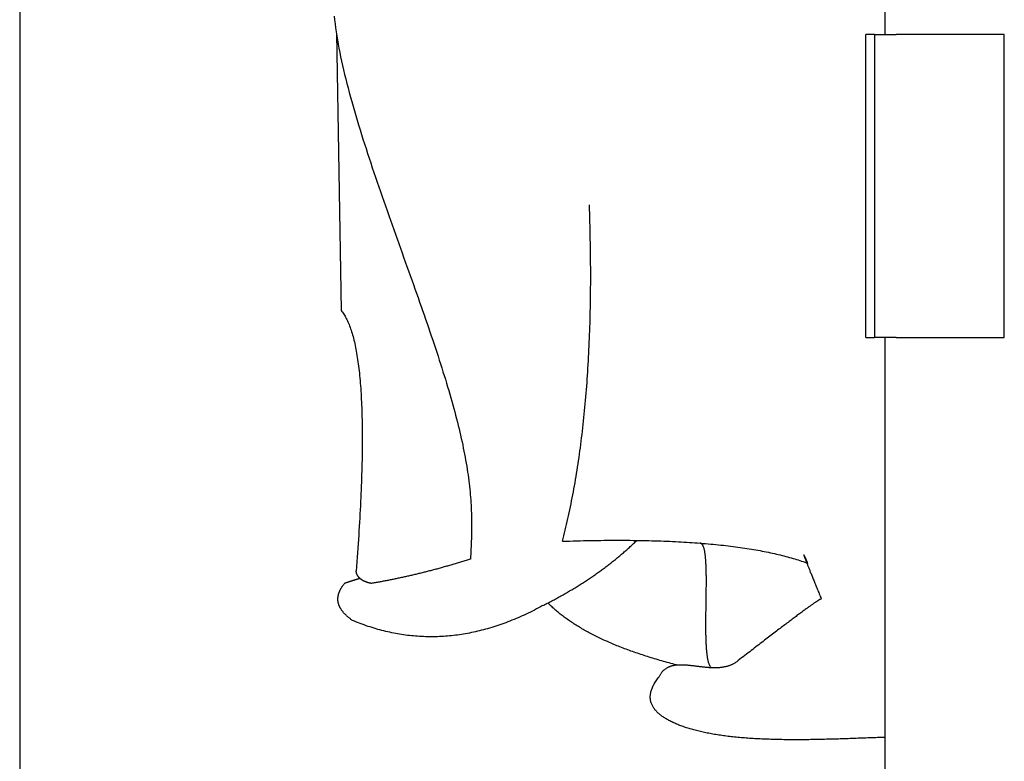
# Model space of a CAD drawing. Extents: x 1073 to 6773, y 6341 to 11366.
# Tile 3 of 58: x 1073 to 1528, y 8422 to 8765. Entities that reach past the tile are written whole.
import ezdxf

# ---------------------------------------------------------------- set-up
doc = ezdxf.new("R2010")
doc.units = 0
doc.layers.get('0').update_dxf_attribs({"linetype": 'CONTINUOUS'})
doc.layers.add('CAR', color=10, linetype='CONTINUOUS')

msp = doc.modelspace()

# ---------------------------------------------------------------- linework, layer by layer
for p, q in [((1072.77, 10865.9), (1072.77, 6515.9)), ((1472.77, 8758.02), (1472.77, 10083.02)), ((1467.77, 8758.02), (1463.77, 8758.02)), ((1463.77, 8618.02), (1463.77, 8758.02)), ((1467.77, 8758.02), (1477.77, 8758.02)), ((1467.77, 8758.02), (1467.77, 8618.02)), ((1527.77, 8758.02), (1477.77, 8758.02)), ((1527.77, 8618.02), (1527.77, 8758.02)), ((1463.77, 8618.02), (1467.77, 8618.02)), ((1477.77, 8618.02), (1467.77, 8618.02)), ((1472.77, 8077.85), (1472.77, 8618.02)), ((1477.77, 8618.02), (1527.77, 8618.02))]:
    msp.add_line(p, q)
at = {"layer": 'CAR'}
msp.add_line((1219.1, 8758.7), (1221.3, 8630.46), dxfattribs=at)
for points in [[(1218.14, 8766.54, 0), (1218.32, 8764.77, 0), (1218.52, 8762.97, 0), (1218.75, 8761.15, 0), (1219.01, 8759.3, 0), (1219.29, 8757.43, 0), (1219.6, 8755.53, 0), (1219.94, 8753.61, 0), (1220.3, 8751.67, 0), (1220.68, 8749.71, 0), (1221.09, 8747.72, 0), (1221.51, 8745.72, 0), (1221.96, 8743.71, 0), (1222.43, 8741.67, 0), (1222.92, 8739.62, 0), (1223.43, 8737.55, 0), (1223.95, 8735.47, 0), (1224.5, 8733.38, 0), (1225.05, 8731.27, 0), (1225.63, 8729.15, 0), (1226.22, 8727.02, 0), (1226.83, 8724.88, 0), (1227.44, 8722.73, 0), (1228.08, 8720.57, 0), (1228.72, 8718.41, 0), (1229.38, 8716.23, 0), (1230.05, 8714.05, 0), (1230.72, 8711.87, 0), (1231.41, 8709.68, 0), (1232.11, 8707.48, 0), (1232.82, 8705.28, 0), (1233.53, 8703.08, 0), (1234.25, 8700.87, 0), (1234.98, 8698.67, 0), (1235.72, 8696.46, 0), (1236.46, 8694.25, 0), (1237.21, 8692.04, 0), (1237.96, 8689.84, 0), (1238.71, 8687.63, 0), (1239.47, 8685.43, 0), (1240.24, 8683.22, 0), (1241, 8681.03, 0), (1241.77, 8678.83, 0), (1242.54, 8676.64, 0), (1243.31, 8674.45, 0), (1244.08, 8672.27, 0), (1244.85, 8670.1, 0), (1245.62, 8667.93, 0), (1246.39, 8665.76, 0), (1247.16, 8663.61, 0), (1247.92, 8661.46, 0), (1248.69, 8659.32, 0), (1249.45, 8657.19, 0), (1250.21, 8655.06, 0), (1250.97, 8652.95, 0), (1251.72, 8650.84, 0), (1252.47, 8648.75, 0), (1253.21, 8646.66, 0), (1253.95, 8644.59, 0), (1254.69, 8642.52, 0), (1255.41, 8640.47, 0), (1256.14, 8638.43, 0), (1256.85, 8636.4, 0), (1257.57, 8634.39, 0), (1258.27, 8632.38, 0), (1258.97, 8630.39, 0), (1259.65, 8628.41, 0), (1260.34, 8626.44, 0), (1261.01, 8624.49, 0), (1261.68, 8622.55, 0), (1262.33, 8620.63, 0), (1262.98, 8618.72, 0), (1263.62, 8616.82, 0), (1264.25, 8614.94, 0), (1264.87, 8613.07, 0), (1265.48, 8611.21, 0), (1266.08, 8609.38, 0), (1266.67, 8607.55, 0), (1267.25, 8605.74, 0), (1267.82, 8603.95, 0), (1268.38, 8602.17, 0), (1268.93, 8600.41, 0), (1269.47, 8598.66, 0), (1270, 8596.92, 0), (1270.51, 8595.21, 0), (1271.02, 8593.5, 0), (1271.51, 8591.82, 0), (1271.99, 8590.14, 0), (1272.46, 8588.49, 0), (1272.92, 8586.85, 0), (1273.37, 8585.22, 0), (1273.8, 8583.61, 0), (1274.23, 8582.02, 0), (1274.64, 8580.44, 0), (1275.03, 8578.87, 0), (1275.42, 8577.32, 0), (1275.79, 8575.79, 0), (1276.16, 8574.26, 0), (1276.51, 8572.76, 0), (1276.84, 8571.27, 0), (1277.17, 8569.79, 0), (1277.48, 8568.33, 0), (1277.78, 8566.88, 0), (1278.07, 8565.44, 0), (1278.35, 8564.02, 0), (1278.61, 8562.61, 0), (1278.86, 8561.21, 0), (1279.1, 8559.83, 0), (1279.33, 8558.46, 0), (1279.55, 8557.1, 0), (1279.75, 8555.75, 0), (1279.95, 8554.42, 0), (1280.13, 8553.1, 0), (1280.3, 8551.78, 0), (1280.46, 8550.48, 0), (1280.61, 8549.19, 0), (1280.75, 8547.91, 0), (1280.87, 8546.64, 0), (1280.99, 8545.38, 0), (1281.09, 8544.12, 0), (1281.19, 8542.88, 0), (1281.27, 8541.64, 0), (1281.35, 8540.42, 0), (1281.41, 8539.19, 0), (1281.47, 8537.98, 0), (1281.51, 8536.77, 0), (1281.55, 8535.57, 0), (1281.58, 8534.37, 0), (1281.6, 8533.18, 0), (1281.61, 8531.99, 0), (1281.61, 8530.81, 0), (1281.61, 8529.63, 0), (1281.6, 8528.45, 0), (1281.58, 8527.28, 0), (1281.55, 8526.1, 0), (1281.52, 8524.93, 0), (1281.48, 8523.76, 0), (1281.43, 8522.59, 0), (1281.38, 8521.41, 0), (1281.32, 8520.24, 0), (1281.26, 8519.06, 0), (1281.2, 8517.88, 0), (1281.13, 8516.7, 0), (1281.05, 8515.52, 0)], [(1323.56, 8523.8, 0), (1323.89, 8525.08, 0), (1324.22, 8526.37, 0), (1324.54, 8527.66, 0), (1324.86, 8528.97, 0), (1325.18, 8530.28, 0), (1325.49, 8531.6, 0), (1325.79, 8532.92, 0), (1326.1, 8534.26, 0), (1326.4, 8535.6, 0), (1326.69, 8536.95, 0), (1326.98, 8538.3, 0), (1327.26, 8539.67, 0), (1327.55, 8541.04, 0), (1327.82, 8542.42, 0), (1328.1, 8543.81, 0), (1328.36, 8545.2, 0), (1328.63, 8546.6, 0), (1328.89, 8548.01, 0), (1329.14, 8549.43, 0), (1329.4, 8550.85, 0), (1329.64, 8552.29, 0), (1329.88, 8553.73, 0), (1330.12, 8555.17, 0), (1330.36, 8556.63, 0), (1330.59, 8558.09, 0), (1330.81, 8559.56, 0), (1331.03, 8561.04, 0), (1331.25, 8562.53, 0), (1331.46, 8564.02, 0), (1331.67, 8565.52, 0), (1331.88, 8567.03, 0), (1332.08, 8568.54, 0), (1332.27, 8570.07, 0), (1332.46, 8571.6, 0), (1332.65, 8573.13, 0), (1332.83, 8574.68, 0), (1333.01, 8576.23, 0), (1333.19, 8577.79, 0), (1333.36, 8579.36, 0), (1333.52, 8580.94, 0), (1333.68, 8582.52, 0), (1333.84, 8584.11, 0), (1333.99, 8585.71, 0), (1334.14, 8587.32, 0), (1334.29, 8588.93, 0), (1334.43, 8590.56, 0), (1334.56, 8592.18, 0), (1334.69, 8593.82, 0), (1334.82, 8595.47, 0), (1334.94, 8597.12, 0), (1335.06, 8598.78, 0), (1335.18, 8600.44, 0), (1335.29, 8602.12, 0), (1335.39, 8603.8, 0), (1335.49, 8605.49, 0), (1335.59, 8607.19, 0), (1335.68, 8608.89, 0), (1335.77, 8610.6, 0), (1335.85, 8612.32, 0), (1335.93, 8614.05, 0), (1336.01, 8615.79, 0), (1336.08, 8617.53, 0), (1336.15, 8619.28, 0), (1336.21, 8621.04, 0), (1336.27, 8622.8, 0), (1336.32, 8624.58, 0), (1336.37, 8626.36, 0), (1336.42, 8628.14, 0), (1336.46, 8629.94, 0), (1336.5, 8631.74, 0), (1336.53, 8633.55, 0), (1336.56, 8635.37, 0), (1336.58, 8637.2, 0), (1336.6, 8639.03, 0), (1336.62, 8640.87, 0), (1336.63, 8642.72, 0), (1336.64, 8644.58, 0), (1336.64, 8646.44, 0), (1336.64, 8648.31, 0), (1336.63, 8650.19, 0), (1336.62, 8652.08, 0), (1336.61, 8653.97, 0), (1336.59, 8655.87, 0), (1336.57, 8657.78, 0), (1336.54, 8659.7, 0), (1336.51, 8661.62, 0), (1336.47, 8663.56, 0), (1336.43, 8665.5, 0), (1336.39, 8667.44, 0), (1336.34, 8669.4, 0), (1336.29, 8671.36, 0), (1336.23, 8673.33, 0), (1336.17, 8675.31, 0), (1336.1, 8677.29, 0), (1336.03, 8679.28, 0)], [(1221.3, 8630.46, 0), (1221.62, 8630.07, 0), (1221.93, 8629.67, 0), (1222.23, 8629.24, 0), (1222.53, 8628.8, 0), (1222.82, 8628.34, 0), (1223.11, 8627.85, 0), (1223.39, 8627.35, 0), (1223.67, 8626.84, 0), (1223.94, 8626.3, 0), (1224.21, 8625.74, 0), (1224.47, 8625.17, 0), (1224.73, 8624.57, 0), (1224.98, 8623.96, 0), (1225.23, 8623.33, 0), (1225.47, 8622.68, 0), (1225.71, 8622.01, 0), (1225.94, 8621.32, 0), (1226.17, 8620.62, 0), (1226.39, 8619.89, 0), (1226.6, 8619.15, 0), (1226.81, 8618.39, 0), (1227.02, 8617.61, 0), (1227.22, 8616.81, 0), (1227.42, 8615.99, 0), (1227.61, 8615.15, 0), (1227.79, 8614.29, 0), (1227.97, 8613.42, 0), (1228.15, 8612.53, 0), (1228.32, 8611.61, 0), (1228.48, 8610.68, 0), (1228.64, 8609.73, 0), (1228.8, 8608.76, 0), (1228.95, 8607.78, 0), (1229.09, 8606.77, 0), (1229.23, 8605.75, 0), (1229.37, 8604.7, 0), (1229.5, 8603.64, 0), (1229.62, 8602.56, 0), (1229.74, 8601.46, 0), (1229.85, 8600.34, 0), (1229.96, 8599.2, 0), (1230.07, 8598.05, 0), (1230.16, 8596.87, 0), (1230.26, 8595.68, 0), (1230.35, 8594.47, 0), (1230.43, 8593.24, 0), (1230.51, 8591.99, 0), (1230.58, 8590.72, 0), (1230.65, 8589.43, 0), (1230.71, 8588.13, 0), (1230.77, 8586.8, 0), (1230.82, 8585.46, 0), (1230.87, 8584.1, 0), (1230.91, 8582.72, 0), (1230.95, 8581.32, 0), (1230.98, 8579.9, 0), (1231.01, 8578.46, 0), (1231.03, 8577.01, 0), (1231.04, 8575.53, 0), (1231.06, 8574.04, 0), (1231.06, 8572.53, 0), (1231.06, 8571, 0), (1231.06, 8569.45, 0), (1231.05, 8567.88, 0), (1231.04, 8566.29, 0), (1231.02, 8564.69, 0), (1230.99, 8563.06, 0), (1230.96, 8561.42, 0), (1230.93, 8559.76, 0), (1230.89, 8558.08, 0), (1230.84, 8556.38, 0), (1230.79, 8554.66, 0), (1230.74, 8552.92, 0), (1230.68, 8551.17, 0), (1230.61, 8549.39, 0), (1230.54, 8547.6, 0), (1230.47, 8545.79, 0), (1230.39, 8543.96, 0), (1230.3, 8542.11, 0), (1230.21, 8540.24, 0), (1230.11, 8538.35, 0), (1230.01, 8536.45, 0), (1229.91, 8534.52, 0), (1229.79, 8532.58, 0), (1229.68, 8530.62, 0), (1229.56, 8528.64, 0), (1229.43, 8526.64, 0), (1229.3, 8524.62, 0), (1229.16, 8522.58, 0), (1229.02, 8520.53, 0), (1228.87, 8518.45, 0), (1228.72, 8516.36, 0), (1228.56, 8514.25, 0), (1228.4, 8512.12, 0), (1228.23, 8509.97, 0)], [(1314.43, 8494.02, 0), (1314.97, 8494.29, 0), (1315.51, 8494.56, 0), (1316.05, 8494.84, 0), (1316.58, 8495.11, 0), (1317.12, 8495.39, 0), (1317.65, 8495.67, 0), (1318.18, 8495.94, 0), (1318.71, 8496.22, 0), (1319.23, 8496.5, 0), (1319.76, 8496.78, 0), (1320.28, 8497.06, 0), (1320.8, 8497.35, 0), (1321.32, 8497.63, 0), (1321.84, 8497.91, 0), (1322.35, 8498.2, 0), (1322.87, 8498.49, 0), (1323.38, 8498.77, 0), (1323.89, 8499.06, 0), (1324.4, 8499.35, 0), (1324.91, 8499.64, 0), (1325.41, 8499.93, 0), (1325.92, 8500.23, 0), (1326.42, 8500.52, 0), (1326.92, 8500.81, 0), (1327.42, 8501.11, 0), (1327.91, 8501.4, 0), (1328.41, 8501.7, 0), (1328.9, 8502, 0), (1329.39, 8502.3, 0), (1329.88, 8502.6, 0), (1330.37, 8502.9, 0), (1330.86, 8503.2, 0), (1331.34, 8503.51, 0), (1331.82, 8503.81, 0), (1332.31, 8504.11, 0), (1332.78, 8504.42, 0), (1333.26, 8504.73, 0), (1333.74, 8505.04, 0), (1334.21, 8505.34, 0), (1334.68, 8505.65, 0), (1335.16, 8505.96, 0), (1335.62, 8506.28, 0), (1336.09, 8506.59, 0), (1336.56, 8506.9, 0), (1337.02, 8507.22, 0), (1337.48, 8507.53, 0), (1337.94, 8507.85, 0), (1338.4, 8508.17, 0), (1338.86, 8508.49, 0), (1339.31, 8508.81, 0), (1339.77, 8509.13, 0), (1340.22, 8509.45, 0), (1340.67, 8509.77, 0), (1341.11, 8510.09, 0), (1341.56, 8510.42, 0), (1342.01, 8510.74, 0), (1342.45, 8511.07, 0), (1342.89, 8511.4, 0), (1343.33, 8511.73, 0), (1343.77, 8512.06, 0), (1344.2, 8512.39, 0), (1344.64, 8512.72, 0), (1345.07, 8513.05, 0), (1345.5, 8513.38, 0), (1345.93, 8513.72, 0), (1346.36, 8514.05, 0), (1346.78, 8514.39, 0), (1347.2, 8514.72, 0), (1347.63, 8515.06, 0), (1348.05, 8515.4, 0), (1348.46, 8515.74, 0), (1348.88, 8516.08, 0), (1349.3, 8516.43, 0), (1349.71, 8516.77, 0), (1350.12, 8517.11, 0), (1350.53, 8517.46, 0), (1350.94, 8517.8, 0), (1351.34, 8518.15, 0), (1351.75, 8518.5, 0), (1352.15, 8518.85, 0), (1352.55, 8519.2, 0), (1352.95, 8519.55, 0), (1353.35, 8519.9, 0), (1353.75, 8520.25, 0), (1354.14, 8520.6, 0), (1354.53, 8520.96, 0), (1354.92, 8521.31, 0), (1355.31, 8521.67, 0), (1355.7, 8522.03, 0), (1356.08, 8522.39, 0), (1356.47, 8522.75, 0), (1356.85, 8523.11, 0), (1357.23, 8523.47, 0), (1357.61, 8523.83, 0), (1357.98, 8524.19, 0)], [(1323.56, 8523.8, 0), (1325.22, 8523.85, 0), (1326.87, 8523.9, 0), (1328.51, 8523.95, 0), (1330.15, 8523.99, 0), (1331.77, 8524.04, 0), (1333.38, 8524.07, 0), (1334.99, 8524.11, 0), (1336.58, 8524.14, 0), (1338.16, 8524.16, 0), (1339.74, 8524.19, 0), (1341.3, 8524.21, 0), (1342.85, 8524.22, 0), (1344.39, 8524.24, 0), (1345.93, 8524.24, 0), (1347.45, 8524.25, 0), (1348.96, 8524.25, 0), (1350.47, 8524.25, 0), (1351.96, 8524.25, 0), (1353.44, 8524.24, 0), (1354.92, 8524.23, 0), (1356.38, 8524.21, 0), (1357.84, 8524.2, 0), (1359.28, 8524.18, 0), (1360.71, 8524.15, 0), (1362.14, 8524.12, 0), (1363.55, 8524.09, 0), (1364.95, 8524.05, 0), (1366.35, 8524.02, 0), (1367.73, 8523.97, 0), (1369.1, 8523.93, 0), (1370.47, 8523.88, 0), (1371.82, 8523.83, 0), (1373.17, 8523.77, 0), (1374.5, 8523.71, 0), (1375.82, 8523.65, 0), (1377.14, 8523.58, 0), (1378.44, 8523.51, 0), (1379.74, 8523.44, 0), (1381.02, 8523.36, 0), (1382.29, 8523.28, 0), (1383.56, 8523.2, 0), (1384.81, 8523.11, 0), (1386.06, 8523.02, 0), (1387.29, 8522.93, 0), (1388.52, 8522.83, 0), (1389.73, 8522.73, 0), (1390.93, 8522.62, 0), (1392.13, 8522.52, 0), (1393.31, 8522.4, 0), (1394.49, 8522.29, 0), (1395.65, 8522.17, 0), (1396.81, 8522.05, 0), (1397.95, 8521.93, 0), (1399.09, 8521.8, 0), (1400.21, 8521.67, 0), (1401.32, 8521.53, 0), (1402.43, 8521.39, 0), (1403.52, 8521.25, 0), (1404.61, 8521.1, 0), (1405.68, 8520.95, 0), (1406.75, 8520.8, 0), (1407.8, 8520.65, 0), (1408.85, 8520.49, 0), (1409.88, 8520.32, 0), (1410.91, 8520.16, 0), (1411.92, 8519.99, 0), (1412.93, 8519.81, 0), (1413.92, 8519.64, 0), (1414.91, 8519.46, 0), (1415.88, 8519.27, 0), (1416.85, 8519.09, 0), (1417.8, 8518.9, 0), (1418.75, 8518.7, 0), (1419.68, 8518.51, 0), (1420.61, 8518.3, 0), (1421.52, 8518.1, 0), (1422.43, 8517.89, 0), (1423.32, 8517.68, 0), (1424.21, 8517.47, 0), (1425.08, 8517.25, 0), (1425.95, 8517.03, 0), (1426.81, 8516.8, 0), (1427.65, 8516.57, 0), (1428.49, 8516.34, 0), (1429.31, 8516.11, 0), (1430.13, 8515.87, 0), (1430.93, 8515.63, 0), (1431.73, 8515.38, 0), (1432.51, 8515.13, 0), (1433.29, 8514.88, 0), (1434.06, 8514.62, 0), (1434.81, 8514.36, 0), (1435.56, 8514.1, 0), (1436.29, 8513.83, 0), (1437.02, 8513.56, 0)], [(1392.22, 8465.44, 0), (1392.1, 8465.61, 0), (1391.98, 8465.79, 0), (1391.86, 8465.99, 0), (1391.75, 8466.2, 0), (1391.64, 8466.43, 0), (1391.53, 8466.67, 0), (1391.43, 8466.93, 0), (1391.33, 8467.2, 0), (1391.24, 8467.48, 0), (1391.15, 8467.78, 0), (1391.07, 8468.09, 0), (1390.99, 8468.42, 0), (1390.91, 8468.75, 0), (1390.83, 8469.11, 0), (1390.76, 8469.47, 0), (1390.69, 8469.84, 0), (1390.63, 8470.23, 0), (1390.57, 8470.63, 0), (1390.51, 8471.04, 0), (1390.46, 8471.45, 0), (1390.4, 8471.89, 0), (1390.36, 8472.33, 0), (1390.31, 8472.78, 0), (1390.27, 8473.24, 0), (1390.23, 8473.71, 0), (1390.19, 8474.19, 0), (1390.15, 8474.68, 0), (1390.12, 8475.17, 0), (1390.09, 8475.68, 0), (1390.06, 8476.2, 0), (1390.04, 8476.72, 0), (1390.01, 8477.25, 0), (1389.99, 8477.79, 0), (1389.97, 8478.33, 0), (1389.95, 8478.88, 0), (1389.94, 8479.44, 0), (1389.93, 8480, 0), (1389.91, 8480.57, 0), (1389.9, 8481.15, 0), (1389.9, 8481.73, 0), (1389.89, 8482.32, 0), (1389.88, 8482.91, 0), (1389.88, 8483.51, 0), (1389.88, 8484.11, 0), (1389.88, 8484.72, 0), (1389.88, 8485.32, 0), (1389.88, 8485.94, 0), (1389.88, 8486.55, 0), (1389.88, 8487.17, 0), (1389.89, 8487.8, 0), (1389.89, 8488.42, 0), (1389.9, 8489.05, 0), (1389.9, 8489.68, 0), (1389.91, 8490.31, 0), (1389.92, 8490.94, 0), (1389.93, 8491.58, 0), (1389.94, 8492.21, 0), (1389.95, 8492.85, 0), (1389.96, 8493.48, 0), (1389.96, 8494.12, 0), (1389.97, 8494.75, 0), (1389.98, 8495.39, 0), (1389.99, 8496.02, 0), (1390, 8496.66, 0), (1390.01, 8497.29, 0), (1390.02, 8497.92, 0), (1390.03, 8498.55, 0), (1390.04, 8499.18, 0), (1390.05, 8499.8, 0), (1390.05, 8500.43, 0), (1390.06, 8501.05, 0), (1390.07, 8501.66, 0), (1390.07, 8502.28, 0), (1390.08, 8502.89, 0), (1390.08, 8503.49, 0), (1390.09, 8504.09, 0), (1390.09, 8504.69, 0), (1390.09, 8505.28, 0), (1390.09, 8505.87, 0), (1390.09, 8506.45, 0), (1390.08, 8507.03, 0), (1390.08, 8507.6, 0), (1390.07, 8508.16, 0), (1390.07, 8508.72, 0), (1390.06, 8509.28, 0), (1390.05, 8509.82, 0), (1390.03, 8510.36, 0), (1390.02, 8510.89, 0), (1390, 8511.41, 0), (1389.99, 8511.93, 0), (1389.97, 8512.43, 0), (1389.94, 8512.93, 0), (1389.92, 8513.42, 0), (1389.89, 8513.9, 0), (1389.87, 8514.37, 0), (1389.83, 8514.83, 0), (1389.8, 8515.29, 0), (1389.76, 8515.73, 0), (1389.73, 8516.16, 0), (1389.68, 8516.58, 0), (1389.64, 8516.99, 0), (1389.59, 8517.39, 0), (1389.54, 8517.77, 0), (1389.49, 8518.15, 0), (1389.43, 8518.51, 0), (1389.37, 8518.86, 0), (1389.31, 8519.2, 0), (1389.25, 8519.53, 0), (1389.18, 8519.84, 0), (1389.11, 8520.14, 0), (1389.03, 8520.43, 0), (1388.95, 8520.7, 0), (1388.87, 8520.96, 0), (1388.78, 8521.2, 0), (1388.69, 8521.43, 0), (1388.6, 8521.64, 0), (1388.5, 8521.84, 0), (1388.4, 8522.02, 0), (1388.29, 8522.19, 0), (1388.18, 8522.34, 0), (1388.07, 8522.48, 0), (1387.95, 8522.59, 0), (1387.82, 8522.7, 0), (1387.7, 8522.78, 0), (1387.57, 8522.85, 0), (1387.43, 8522.9, 0), (1387.29, 8522.93, 0)], [(1281.05, 8515.52, 0), (1280.54, 8515.35, 0), (1280.03, 8515.2, 0), (1279.53, 8515.04, 0), (1279.02, 8514.88, 0), (1278.51, 8514.72, 0), (1278.01, 8514.57, 0), (1277.5, 8514.41, 0), (1276.99, 8514.26, 0), (1276.49, 8514.1, 0), (1275.98, 8513.95, 0), (1275.48, 8513.8, 0), (1274.98, 8513.65, 0), (1274.48, 8513.5, 0), (1273.97, 8513.35, 0), (1273.47, 8513.2, 0), (1272.97, 8513.06, 0), (1272.47, 8512.91, 0), (1271.97, 8512.77, 0), (1271.47, 8512.62, 0), (1270.97, 8512.48, 0), (1270.48, 8512.34, 0), (1269.98, 8512.2, 0), (1269.48, 8512.05, 0), (1268.99, 8511.92, 0), (1268.49, 8511.78, 0), (1268, 8511.64, 0), (1267.5, 8511.5, 0), (1267.01, 8511.37, 0), (1266.51, 8511.23, 0), (1266.02, 8511.1, 0), (1265.53, 8510.96, 0), (1265.04, 8510.83, 0), (1264.55, 8510.7, 0), (1264.06, 8510.57, 0), (1263.57, 8510.44, 0), (1263.08, 8510.31, 0), (1262.59, 8510.18, 0), (1262.1, 8510.05, 0), (1261.61, 8509.93, 0), (1261.13, 8509.8, 0), (1260.64, 8509.68, 0), (1260.16, 8509.55, 0), (1259.67, 8509.43, 0), (1259.19, 8509.31, 0), (1258.7, 8509.19, 0), (1258.22, 8509.07, 0), (1257.74, 8508.95, 0), (1257.25, 8508.83, 0), (1256.77, 8508.72, 0), (1256.29, 8508.6, 0), (1255.81, 8508.48, 0), (1255.33, 8508.37, 0), (1254.85, 8508.26, 0), (1254.37, 8508.14, 0), (1253.89, 8508.03, 0), (1253.42, 8507.92, 0), (1252.94, 8507.81, 0), (1252.46, 8507.7, 0), (1251.99, 8507.59, 0), (1251.51, 8507.49, 0), (1251.04, 8507.38, 0), (1250.56, 8507.27, 0), (1250.09, 8507.17, 0), (1249.62, 8507.07, 0), (1249.14, 8506.96, 0), (1248.67, 8506.86, 0), (1248.2, 8506.76, 0), (1247.73, 8506.66, 0), (1247.26, 8506.56, 0), (1246.79, 8506.46, 0), (1246.32, 8506.37, 0), (1245.85, 8506.27, 0), (1245.39, 8506.17, 0), (1244.92, 8506.08, 0), (1244.45, 8505.98, 0), (1243.99, 8505.89, 0), (1243.52, 8505.8, 0), (1243.06, 8505.71, 0), (1242.59, 8505.62, 0), (1242.13, 8505.53, 0), (1241.66, 8505.44, 0), (1241.2, 8505.35, 0), (1240.74, 8505.27, 0), (1240.28, 8505.18, 0), (1239.82, 8505.1, 0), (1239.36, 8505.01, 0), (1238.9, 8504.93, 0), (1238.44, 8504.85, 0), (1237.98, 8504.77, 0), (1237.52, 8504.69, 0), (1237.06, 8504.61, 0), (1236.61, 8504.53, 0), (1236.15, 8504.45, 0), (1235.7, 8504.37, 0), (1235.24, 8504.3, 0)], [(1437.02, 8513.56, 0), (1436.9, 8513.83, 0), (1436.78, 8514.09, 0), (1436.67, 8514.34, 0), (1436.56, 8514.58, 0), (1436.46, 8514.81, 0), (1436.36, 8515.03, 0), (1436.26, 8515.24, 0), (1436.17, 8515.44, 0), (1436.08, 8515.63, 0), (1435.99, 8515.81, 0), (1435.91, 8515.99, 0), (1435.83, 8516.15, 0), (1435.76, 8516.31, 0), (1435.69, 8516.45, 0), (1435.63, 8516.59, 0), (1435.57, 8516.71, 0), (1435.51, 8516.83, 0), (1435.45, 8516.94, 0), (1435.41, 8517.04, 0), (1435.36, 8517.13, 0), (1435.32, 8517.21, 0), (1435.28, 8517.28, 0), (1435.25, 8517.34, 0), (1435.22, 8517.39, 0), (1435.19, 8517.43, 0), (1435.17, 8517.46, 0), (1435.15, 8517.49, 0), (1435.14, 8517.5, 0), (1435.13, 8517.51, 0), (1435.12, 8517.5, 0), (1435.12, 8517.49, 0), (1435.12, 8517.46, 0), (1435.13, 8517.43, 0), (1435.14, 8517.39, 0), (1435.15, 8517.34, 0), (1435.17, 8517.28, 0), (1435.19, 8517.21, 0), (1435.22, 8517.13, 0), (1435.25, 8517.04, 0), (1435.28, 8516.94, 0), (1435.32, 8516.83, 0), (1435.36, 8516.72, 0), (1435.41, 8516.59, 0), (1435.46, 8516.45, 0), (1435.51, 8516.31, 0), (1435.57, 8516.15, 0), (1435.63, 8515.99, 0), (1435.69, 8515.82, 0), (1435.76, 8515.63, 0), (1435.84, 8515.44, 0), (1435.91, 8515.24, 0), (1435.99, 8515.03, 0), (1436.08, 8514.81, 0), (1436.17, 8514.58, 0), (1436.26, 8514.34, 0), (1436.36, 8514.09, 0), (1436.46, 8513.83, 0), (1436.56, 8513.57, 0), (1436.67, 8513.29, 0), (1436.79, 8513.01, 0), (1436.9, 8512.71, 0), (1437.02, 8512.41, 0), (1437.15, 8512.09, 0), (1437.28, 8511.77, 0), (1437.41, 8511.44, 0), (1437.54, 8511.09, 0), (1437.69, 8510.74, 0), (1437.83, 8510.38, 0), (1437.98, 8510.01, 0), (1438.13, 8509.63, 0), (1438.29, 8509.24, 0), (1438.45, 8508.85, 0), (1438.61, 8508.44, 0), (1438.78, 8508.02, 0), (1438.95, 8507.6, 0), (1439.13, 8507.16, 0), (1439.31, 8506.71, 0), (1439.49, 8506.26, 0), (1439.68, 8505.8, 0), (1439.87, 8505.32, 0), (1440.07, 8504.84, 0), (1440.27, 8504.35, 0), (1440.47, 8503.85, 0), (1440.68, 8503.34, 0), (1440.89, 8502.82, 0), (1441.1, 8502.29, 0), (1441.32, 8501.75, 0), (1441.55, 8501.2, 0), (1441.77, 8500.64, 0), (1442.01, 8500.08, 0), (1442.24, 8499.5, 0), (1442.48, 8498.91, 0), (1442.72, 8498.32, 0), (1442.97, 8497.72, 0), (1443.22, 8497.1, 0)], [(1235.24, 8504.3, 0), (1235.11, 8504.32, 0), (1234.98, 8504.35, 0), (1234.85, 8504.38, 0), (1234.72, 8504.41, 0), (1234.59, 8504.44, 0), (1234.46, 8504.47, 0), (1234.34, 8504.5, 0), (1234.21, 8504.53, 0), (1234.09, 8504.56, 0), (1233.97, 8504.6, 0), (1233.85, 8504.63, 0), (1233.73, 8504.66, 0), (1233.61, 8504.7, 0), (1233.49, 8504.74, 0), (1233.38, 8504.77, 0), (1233.26, 8504.81, 0), (1233.15, 8504.85, 0), (1233.04, 8504.89, 0), (1232.93, 8504.93, 0), (1232.82, 8504.97, 0), (1232.71, 8505.01, 0), (1232.6, 8505.05, 0), (1232.5, 8505.09, 0), (1232.4, 8505.13, 0), (1232.29, 8505.18, 0), (1232.19, 8505.22, 0), (1232.09, 8505.27, 0), (1231.99, 8505.31, 0), (1231.89, 8505.36, 0), (1231.8, 8505.41, 0), (1231.7, 8505.45, 0), (1231.61, 8505.5, 0), (1231.52, 8505.55, 0), (1231.42, 8505.6, 0), (1231.33, 8505.65, 0), (1231.25, 8505.7, 0), (1231.16, 8505.75, 0), (1231.07, 8505.81, 0), (1230.99, 8505.86, 0), (1230.9, 8505.92, 0), (1230.82, 8505.97, 0), (1230.74, 8506.03, 0), (1230.66, 8506.08, 0), (1230.58, 8506.14, 0), (1230.5, 8506.2, 0), (1230.43, 8506.25, 0), (1230.35, 8506.31, 0), (1230.28, 8506.37, 0), (1230.2, 8506.43, 0), (1230.13, 8506.49, 0), (1230.06, 8506.56, 0), (1229.99, 8506.62, 0), (1229.93, 8506.68, 0), (1229.86, 8506.75, 0), (1229.79, 8506.81, 0), (1229.73, 8506.88, 0), (1229.67, 8506.94, 0), (1229.61, 8507.01, 0), (1229.55, 8507.08, 0), (1229.49, 8507.14, 0), (1229.43, 8507.21, 0), (1229.38, 8507.28, 0), (1229.32, 8507.35, 0), (1229.27, 8507.42, 0), (1229.21, 8507.5, 0), (1229.16, 8507.57, 0), (1229.11, 8507.64, 0), (1229.06, 8507.71, 0), (1229.02, 8507.79, 0), (1228.97, 8507.86, 0), (1228.93, 8507.94, 0), (1228.88, 8508.02, 0), (1228.84, 8508.09, 0), (1228.8, 8508.17, 0), (1228.76, 8508.25, 0), (1228.72, 8508.33, 0), (1228.68, 8508.41, 0), (1228.65, 8508.49, 0), (1228.61, 8508.57, 0), (1228.58, 8508.65, 0), (1228.55, 8508.74, 0), (1228.52, 8508.82, 0), (1228.49, 8508.9, 0), (1228.46, 8508.99, 0), (1228.43, 8509.08, 0), (1228.41, 8509.16, 0), (1228.38, 8509.25, 0), (1228.36, 8509.34, 0), (1228.34, 8509.42, 0), (1228.31, 8509.51, 0), (1228.3, 8509.6, 0), (1228.28, 8509.69, 0), (1228.26, 8509.79, 0), (1228.24, 8509.88, 0), (1228.23, 8509.97, 0)], [(1226.57, 8487.18, 0), (1226.33, 8487.35, 0), (1226.1, 8487.52, 0), (1225.87, 8487.69, 0), (1225.64, 8487.86, 0), (1225.42, 8488.02, 0), (1225.21, 8488.19, 0), (1225, 8488.36, 0), (1224.79, 8488.53, 0), (1224.58, 8488.7, 0), (1224.39, 8488.87, 0), (1224.19, 8489.04, 0), (1224, 8489.21, 0), (1223.81, 8489.38, 0), (1223.63, 8489.55, 0), (1223.45, 8489.73, 0), (1223.28, 8489.9, 0), (1223.11, 8490.07, 0), (1222.94, 8490.24, 0), (1222.78, 8490.42, 0), (1222.63, 8490.59, 0), (1222.47, 8490.76, 0), (1222.33, 8490.94, 0), (1222.18, 8491.11, 0), (1222.04, 8491.28, 0), (1221.91, 8491.46, 0), (1221.78, 8491.63, 0), (1221.65, 8491.81, 0), (1221.53, 8491.98, 0), (1221.41, 8492.16, 0), (1221.29, 8492.34, 0), (1221.18, 8492.51, 0), (1221.08, 8492.69, 0), (1220.98, 8492.87, 0), (1220.88, 8493.04, 0), (1220.79, 8493.22, 0), (1220.7, 8493.4, 0), (1220.62, 8493.58, 0), (1220.54, 8493.76, 0), (1220.46, 8493.94, 0), (1220.39, 8494.12, 0), (1220.32, 8494.3, 0), (1220.26, 8494.48, 0), (1220.2, 8494.66, 0), (1220.15, 8494.84, 0), (1220.1, 8495.02, 0), (1220.05, 8495.2, 0), (1220.01, 8495.38, 0), (1219.97, 8495.56, 0), (1219.94, 8495.74, 0), (1219.91, 8495.93, 0), (1219.88, 8496.11, 0), (1219.86, 8496.29, 0), (1219.85, 8496.47, 0), (1219.84, 8496.66, 0), (1219.83, 8496.84, 0), (1219.83, 8497.03, 0), (1219.83, 8497.21, 0), (1219.83, 8497.4, 0), (1219.84, 8497.58, 0), (1219.85, 8497.77, 0), (1219.87, 8497.95, 0), (1219.9, 8498.14, 0), (1219.92, 8498.33, 0), (1219.95, 8498.51, 0), (1219.99, 8498.7, 0), (1220.03, 8498.89, 0), (1220.07, 8499.07, 0), (1220.12, 8499.26, 0), (1220.17, 8499.45, 0), (1220.23, 8499.64, 0), (1220.29, 8499.83, 0), (1220.35, 8500.02, 0), (1220.42, 8500.21, 0), (1220.5, 8500.4, 0), (1220.57, 8500.59, 0), (1220.66, 8500.78, 0), (1220.74, 8500.97, 0), (1220.83, 8501.16, 0), (1220.93, 8501.35, 0), (1221.03, 8501.54, 0), (1221.13, 8501.73, 0), (1221.24, 8501.93, 0), (1221.35, 8502.12, 0), (1221.46, 8502.31, 0), (1221.58, 8502.5, 0), (1221.71, 8502.7, 0), (1221.84, 8502.89, 0), (1221.97, 8503.09, 0), (1222.11, 8503.28, 0), (1222.25, 8503.47, 0), (1222.4, 8503.67, 0), (1222.55, 8503.86, 0), (1222.7, 8504.06, 0), (1222.86, 8504.26, 0), (1223.02, 8504.45, 0)], [(1223.02, 8504.45, 0), (1223.09, 8504.48, 0), (1223.16, 8504.5, 0), (1223.24, 8504.53, 0), (1223.31, 8504.55, 0), (1223.38, 8504.58, 0), (1223.45, 8504.61, 0), (1223.52, 8504.63, 0), (1223.59, 8504.66, 0), (1223.66, 8504.68, 0), (1223.73, 8504.71, 0), (1223.81, 8504.73, 0), (1223.88, 8504.76, 0), (1223.95, 8504.78, 0), (1224.02, 8504.81, 0), (1224.09, 8504.83, 0), (1224.16, 8504.86, 0), (1224.23, 8504.88, 0), (1224.31, 8504.91, 0), (1224.38, 8504.93, 0), (1224.45, 8504.96, 0), (1224.52, 8504.98, 0), (1224.59, 8505, 0), (1224.66, 8505.03, 0), (1224.74, 8505.05, 0), (1224.81, 8505.08, 0), (1224.88, 8505.1, 0), (1224.95, 8505.13, 0), (1225.02, 8505.15, 0), (1225.1, 8505.17, 0), (1225.17, 8505.2, 0), (1225.24, 8505.22, 0), (1225.31, 8505.25, 0), (1225.39, 8505.27, 0), (1225.46, 8505.3, 0), (1225.53, 8505.32, 0), (1225.6, 8505.34, 0), (1225.67, 8505.37, 0), (1225.75, 8505.39, 0), (1225.82, 8505.41, 0), (1225.89, 8505.44, 0), (1225.96, 8505.46, 0), (1226.04, 8505.49, 0), (1226.11, 8505.51, 0), (1226.18, 8505.53, 0), (1226.26, 8505.56, 0), (1226.33, 8505.58, 0), (1226.4, 8505.6, 0), (1226.47, 8505.63, 0), (1226.55, 8505.65, 0), (1226.62, 8505.67, 0), (1226.69, 8505.7, 0), (1226.77, 8505.72, 0), (1226.84, 8505.74, 0), (1226.91, 8505.76, 0), (1226.98, 8505.79, 0), (1227.06, 8505.81, 0), (1227.13, 8505.83, 0), (1227.2, 8505.86, 0), (1227.28, 8505.88, 0), (1227.35, 8505.9, 0), (1227.42, 8505.92, 0), (1227.5, 8505.95, 0), (1227.57, 8505.97, 0), (1227.64, 8505.99, 0), (1227.72, 8506.01, 0), (1227.79, 8506.04, 0), (1227.87, 8506.06, 0), (1227.94, 8506.08, 0), (1228.01, 8506.1, 0), (1228.09, 8506.13, 0), (1228.16, 8506.15, 0), (1228.23, 8506.17, 0), (1228.31, 8506.19, 0), (1228.38, 8506.22, 0), (1228.46, 8506.24, 0), (1228.53, 8506.26, 0), (1228.6, 8506.28, 0), (1228.68, 8506.3, 0), (1228.75, 8506.32, 0), (1228.83, 8506.35, 0), (1228.9, 8506.37, 0), (1228.97, 8506.39, 0), (1229.05, 8506.41, 0), (1229.12, 8506.43, 0), (1229.2, 8506.45, 0), (1229.27, 8506.48, 0), (1229.35, 8506.5, 0), (1229.42, 8506.52, 0), (1229.49, 8506.54, 0), (1229.57, 8506.56, 0), (1229.64, 8506.58, 0), (1229.72, 8506.6, 0), (1229.79, 8506.62, 0), (1229.87, 8506.65, 0), (1229.94, 8506.67, 0)], [(1376.32, 8466.63, 0), (1375.44, 8466.86, 0), (1374.56, 8467.09, 0), (1373.7, 8467.32, 0), (1372.84, 8467.55, 0), (1371.98, 8467.78, 0), (1371.13, 8468.02, 0), (1370.28, 8468.26, 0), (1369.44, 8468.49, 0), (1368.61, 8468.73, 0), (1367.78, 8468.97, 0), (1366.95, 8469.22, 0), (1366.13, 8469.46, 0), (1365.32, 8469.71, 0), (1364.51, 8469.96, 0), (1363.71, 8470.21, 0), (1362.91, 8470.46, 0), (1362.12, 8470.71, 0), (1361.33, 8470.96, 0), (1360.55, 8471.22, 0), (1359.78, 8471.48, 0), (1359.01, 8471.73, 0), (1358.24, 8471.99, 0), (1357.48, 8472.26, 0), (1356.73, 8472.52, 0), (1355.98, 8472.78, 0), (1355.23, 8473.05, 0), (1354.5, 8473.32, 0), (1353.76, 8473.59, 0), (1353.03, 8473.86, 0), (1352.31, 8474.13, 0), (1351.6, 8474.41, 0), (1350.88, 8474.68, 0), (1350.18, 8474.96, 0), (1349.48, 8475.24, 0), (1348.78, 8475.52, 0), (1348.09, 8475.8, 0), (1347.41, 8476.09, 0), (1346.73, 8476.37, 0), (1346.05, 8476.66, 0), (1345.38, 8476.95, 0), (1344.72, 8477.24, 0), (1344.06, 8477.53, 0), (1343.41, 8477.83, 0), (1342.76, 8478.12, 0), (1342.12, 8478.42, 0), (1341.48, 8478.72, 0), (1340.85, 8479.02, 0), (1340.23, 8479.32, 0), (1339.61, 8479.62, 0), (1338.99, 8479.92, 0), (1338.38, 8480.23, 0), (1337.78, 8480.54, 0), (1337.18, 8480.85, 0), (1336.59, 8481.16, 0), (1336, 8481.47, 0), (1335.41, 8481.78, 0), (1334.84, 8482.1, 0), (1334.27, 8482.42, 0), (1333.7, 8482.74, 0), (1333.14, 8483.06, 0), (1332.58, 8483.38, 0), (1332.03, 8483.7, 0), (1331.48, 8484.03, 0), (1330.94, 8484.35, 0), (1330.41, 8484.68, 0), (1329.88, 8485.01, 0), (1329.36, 8485.34, 0), (1328.84, 8485.67, 0), (1328.33, 8486.01, 0), (1327.82, 8486.34, 0), (1327.32, 8486.68, 0), (1326.82, 8487.02, 0), (1326.33, 8487.36, 0), (1325.84, 8487.7, 0), (1325.36, 8488.05, 0), (1324.88, 8488.39, 0), (1324.41, 8488.74, 0), (1323.95, 8489.09, 0), (1323.49, 8489.44, 0), (1323.03, 8489.79, 0), (1322.59, 8490.15, 0), (1322.14, 8490.5, 0), (1321.7, 8490.86, 0), (1321.27, 8491.22, 0), (1320.84, 8491.58, 0), (1320.42, 8491.94, 0), (1320.01, 8492.3, 0), (1319.59, 8492.66, 0), (1319.19, 8493.03, 0), (1318.79, 8493.4, 0), (1318.39, 8493.77, 0), (1318, 8494.14, 0), (1317.62, 8494.51, 0), (1317.24, 8494.88, 0), (1316.87, 8495.26, 0)], [(1443.22, 8497.1, 0), (1443.19, 8497.11, 0), (1443.15, 8497.1, 0), (1443.11, 8497.1, 0), (1443.05, 8497.08, 0), (1442.99, 8497.06, 0), (1442.92, 8497.03, 0), (1442.84, 8497, 0), (1442.76, 8496.96, 0), (1442.66, 8496.91, 0), (1442.56, 8496.85, 0), (1442.45, 8496.79, 0), (1442.33, 8496.73, 0), (1442.21, 8496.65, 0), (1442.07, 8496.57, 0), (1441.93, 8496.49, 0), (1441.78, 8496.4, 0), (1441.62, 8496.3, 0), (1441.46, 8496.19, 0), (1441.28, 8496.08, 0), (1441.1, 8495.96, 0), (1440.91, 8495.84, 0), (1440.72, 8495.7, 0), (1440.51, 8495.57, 0), (1440.3, 8495.42, 0), (1440.08, 8495.27, 0), (1439.85, 8495.11, 0), (1439.61, 8494.95, 0), (1439.36, 8494.78, 0), (1439.11, 8494.6, 0), (1438.85, 8494.42, 0), (1438.58, 8494.23, 0), (1438.3, 8494.03, 0), (1438.02, 8493.83, 0), (1437.73, 8493.62, 0), (1437.43, 8493.41, 0), (1437.12, 8493.18, 0), (1436.8, 8492.96, 0), (1436.48, 8492.72, 0), (1436.14, 8492.48, 0), (1435.8, 8492.23, 0), (1435.45, 8491.98, 0), (1435.1, 8491.72, 0), (1434.73, 8491.45, 0), (1434.36, 8491.17, 0), (1433.98, 8490.89, 0), (1433.59, 8490.61, 0), (1433.2, 8490.31, 0), (1432.79, 8490.01, 0), (1432.38, 8489.71, 0), (1431.96, 8489.4, 0), (1431.53, 8489.08, 0), (1431.1, 8488.75, 0), (1430.65, 8488.42, 0), (1430.2, 8488.08, 0), (1429.74, 8487.73, 0), (1429.27, 8487.38, 0), (1428.8, 8487.03, 0), (1428.31, 8486.66, 0), (1427.82, 8486.29, 0), (1427.32, 8485.91, 0), (1426.81, 8485.53, 0), (1426.3, 8485.14, 0), (1425.78, 8484.74, 0), (1425.24, 8484.34, 0), (1424.71, 8483.93, 0), (1424.16, 8483.51, 0), (1423.6, 8483.09, 0), (1423.04, 8482.66, 0), (1422.47, 8482.22, 0), (1421.89, 8481.78, 0), (1421.3, 8481.33, 0), (1420.71, 8480.88, 0), (1420.1, 8480.42, 0), (1419.49, 8479.95, 0), (1418.87, 8479.47, 0), (1418.25, 8478.99, 0), (1417.61, 8478.51, 0), (1416.97, 8478.01, 0), (1416.32, 8477.51, 0), (1415.66, 8477.01, 0), (1414.99, 8476.49, 0), (1414.32, 8475.97, 0), (1413.64, 8475.45, 0), (1412.95, 8474.91, 0), (1412.25, 8474.37, 0), (1411.54, 8473.83, 0), (1410.83, 8473.28, 0), (1410.11, 8472.72, 0), (1409.38, 8472.15, 0), (1408.64, 8471.58, 0), (1407.89, 8471, 0), (1407.14, 8470.42, 0), (1406.37, 8469.83, 0), (1405.6, 8469.23, 0), (1404.83, 8468.63, 0)], [(1314.43, 8494.02, 0), (1313.48, 8493.5, 0), (1312.54, 8492.99, 0), (1311.59, 8492.49, 0), (1310.64, 8492.01, 0), (1309.7, 8491.53, 0), (1308.75, 8491.06, 0), (1307.81, 8490.59, 0), (1306.86, 8490.14, 0), (1305.92, 8489.7, 0), (1304.98, 8489.27, 0), (1304.03, 8488.85, 0), (1303.09, 8488.43, 0), (1302.15, 8488.03, 0), (1301.21, 8487.64, 0), (1300.27, 8487.25, 0), (1299.33, 8486.88, 0), (1298.39, 8486.51, 0), (1297.45, 8486.15, 0), (1296.51, 8485.81, 0), (1295.57, 8485.47, 0), (1294.63, 8485.14, 0), (1293.69, 8484.82, 0), (1292.76, 8484.51, 0), (1291.82, 8484.21, 0), (1290.89, 8483.92, 0), (1289.95, 8483.64, 0), (1289.01, 8483.37, 0), (1288.08, 8483.11, 0), (1287.15, 8482.86, 0), (1286.21, 8482.62, 0), (1285.28, 8482.38, 0), (1284.35, 8482.16, 0), (1283.41, 8481.94, 0), (1282.48, 8481.74, 0), (1281.55, 8481.54, 0), (1280.62, 8481.36, 0), (1279.69, 8481.18, 0), (1278.76, 8481.02, 0), (1277.83, 8480.86, 0), (1276.9, 8480.71, 0), (1275.97, 8480.57, 0), (1275.05, 8480.44, 0), (1274.12, 8480.32, 0), (1273.19, 8480.21, 0), (1272.27, 8480.11, 0), (1271.34, 8480.02, 0), (1270.42, 8479.94, 0), (1269.49, 8479.87, 0), (1268.57, 8479.81, 0), (1267.64, 8479.75, 0), (1266.72, 8479.71, 0), (1265.8, 8479.68, 0), (1264.87, 8479.65, 0), (1263.95, 8479.64, 0), (1263.03, 8479.63, 0), (1262.11, 8479.64, 0), (1261.19, 8479.65, 0), (1260.27, 8479.67, 0), (1259.35, 8479.7, 0), (1258.43, 8479.75, 0), (1257.51, 8479.8, 0), (1256.59, 8479.86, 0), (1255.68, 8479.93, 0), (1254.76, 8480.01, 0), (1253.84, 8480.1, 0), (1252.93, 8480.2, 0), (1252.01, 8480.3, 0), (1251.1, 8480.42, 0), (1250.18, 8480.55, 0), (1249.27, 8480.69, 0), (1248.35, 8480.83, 0), (1247.44, 8480.99, 0), (1246.53, 8481.15, 0), (1245.61, 8481.33, 0), (1244.7, 8481.51, 0), (1243.79, 8481.71, 0), (1242.88, 8481.91, 0), (1241.97, 8482.12, 0), (1241.06, 8482.34, 0), (1240.15, 8482.57, 0), (1239.24, 8482.82, 0), (1238.33, 8483.07, 0), (1237.43, 8483.33, 0), (1236.52, 8483.6, 0), (1235.61, 8483.87, 0), (1234.71, 8484.16, 0), (1233.8, 8484.46, 0), (1232.89, 8484.77, 0), (1231.99, 8485.08, 0), (1231.08, 8485.41, 0), (1230.18, 8485.75, 0), (1229.28, 8486.09, 0), (1228.37, 8486.45, 0), (1227.47, 8486.81, 0), (1226.57, 8487.18, 0)], [(1368.26, 8461.08, 0), (1368.4, 8461.38, 0), (1368.54, 8461.67, 0), (1368.69, 8461.95, 0), (1368.85, 8462.22, 0), (1369.01, 8462.47, 0), (1369.17, 8462.72, 0), (1369.34, 8462.96, 0), (1369.51, 8463.2, 0), (1369.69, 8463.42, 0), (1369.87, 8463.63, 0), (1370.05, 8463.84, 0), (1370.24, 8464.03, 0), (1370.44, 8464.22, 0), (1370.64, 8464.4, 0), (1370.84, 8464.57, 0), (1371.05, 8464.74, 0), (1371.26, 8464.89, 0), (1371.47, 8465.04, 0), (1371.69, 8465.18, 0), (1371.91, 8465.32, 0), (1372.14, 8465.44, 0), (1372.37, 8465.56, 0), (1372.6, 8465.68, 0), (1372.84, 8465.78, 0), (1373.08, 8465.88, 0), (1373.32, 8465.97, 0), (1373.57, 8466.06, 0), (1373.82, 8466.14, 0), (1374.07, 8466.22, 0), (1374.33, 8466.29, 0), (1374.59, 8466.35, 0), (1374.85, 8466.41, 0), (1375.11, 8466.46, 0), (1375.38, 8466.51, 0), (1375.65, 8466.55, 0), (1375.93, 8466.59, 0), (1376.2, 8466.62, 0), (1376.48, 8466.65, 0), (1376.77, 8466.67, 0), (1377.05, 8466.69, 0), (1377.34, 8466.71, 0), (1377.63, 8466.72, 0), (1377.92, 8466.72, 0), (1378.22, 8466.73, 0), (1378.51, 8466.73, 0), (1378.81, 8466.72, 0), (1379.11, 8466.72, 0), (1379.42, 8466.71, 0), (1379.72, 8466.69, 0), (1380.03, 8466.68, 0), (1380.34, 8466.66, 0), (1380.65, 8466.64, 0), (1380.96, 8466.61, 0), (1381.28, 8466.59, 0), (1381.59, 8466.56, 0), (1381.91, 8466.53, 0), (1382.23, 8466.5, 0), (1382.55, 8466.47, 0), (1382.87, 8466.43, 0), (1383.2, 8466.39, 0), (1383.52, 8466.36, 0), (1383.85, 8466.32, 0), (1384.18, 8466.28, 0), (1384.5, 8466.24, 0), (1384.83, 8466.2, 0), (1385.16, 8466.16, 0), (1385.5, 8466.11, 0), (1385.83, 8466.07, 0), (1386.16, 8466.03, 0), (1386.5, 8465.99, 0), (1386.83, 8465.95, 0), (1387.17, 8465.91, 0), (1387.5, 8465.87, 0), (1387.84, 8465.83, 0), (1388.18, 8465.79, 0), (1388.51, 8465.75, 0), (1388.85, 8465.71, 0), (1389.19, 8465.68, 0), (1389.53, 8465.64, 0), (1389.86, 8465.61, 0), (1390.2, 8465.58, 0), (1390.54, 8465.55, 0), (1390.88, 8465.52, 0), (1391.22, 8465.5, 0), (1391.56, 8465.48, 0), (1391.89, 8465.46, 0), (1392.23, 8465.44, 0), (1392.57, 8465.43, 0), (1392.91, 8465.42, 0), (1393.24, 8465.41, 0), (1393.58, 8465.4, 0), (1393.91, 8465.4, 0), (1394.25, 8465.4, 0), (1394.58, 8465.41, 0), (1394.92, 8465.42, 0), (1395.25, 8465.43, 0), (1395.58, 8465.45, 0), (1395.91, 8465.47, 0), (1396.24, 8465.5, 0), (1396.57, 8465.53, 0), (1396.9, 8465.56, 0), (1397.22, 8465.6, 0), (1397.55, 8465.65, 0), (1397.87, 8465.7, 0), (1398.2, 8465.76, 0), (1398.52, 8465.82, 0), (1398.84, 8465.88, 0), (1399.15, 8465.96, 0), (1399.47, 8466.03, 0), (1399.79, 8466.12, 0), (1400.1, 8466.21, 0), (1400.41, 8466.31, 0), (1400.72, 8466.41, 0), (1401.03, 8466.52, 0), (1401.33, 8466.64, 0), (1401.64, 8466.76, 0), (1401.94, 8466.89, 0), (1402.24, 8467.03, 0), (1402.54, 8467.18, 0), (1402.83, 8467.33, 0), (1403.12, 8467.49, 0), (1403.41, 8467.66, 0), (1403.7, 8467.84, 0), (1403.99, 8468.02, 0), (1404.27, 8468.21, 0), (1404.55, 8468.42, 0), (1404.83, 8468.63, 0)], [(1472.77, 8433.14, 0), (1471.89, 8433.11, 0), (1471.01, 8433.08, 0), (1470.13, 8433.05, 0), (1469.24, 8433.02, 0), (1468.35, 8432.99, 0), (1467.45, 8432.96, 0), (1466.55, 8432.93, 0), (1465.66, 8432.89, 0), (1464.75, 8432.86, 0), (1463.85, 8432.83, 0), (1462.95, 8432.79, 0), (1462.04, 8432.76, 0), (1461.13, 8432.73, 0), (1460.22, 8432.69, 0), (1459.31, 8432.66, 0), (1458.4, 8432.63, 0), (1457.49, 8432.6, 0), (1456.58, 8432.57, 0), (1455.66, 8432.53, 0), (1454.75, 8432.5, 0), (1453.83, 8432.47, 0), (1452.92, 8432.44, 0), (1452, 8432.41, 0), (1451.09, 8432.38, 0), (1450.17, 8432.36, 0), (1449.26, 8432.33, 0), (1448.34, 8432.3, 0), (1447.43, 8432.28, 0), (1446.51, 8432.25, 0), (1445.6, 8432.23, 0), (1444.69, 8432.21, 0), (1443.78, 8432.19, 0), (1442.87, 8432.17, 0), (1441.96, 8432.15, 0), (1441.05, 8432.13, 0), (1440.14, 8432.11, 0), (1439.24, 8432.1, 0), (1438.33, 8432.09, 0), (1437.43, 8432.07, 0), (1436.53, 8432.06, 0), (1435.63, 8432.05, 0), (1434.74, 8432.05, 0), (1433.84, 8432.04, 0), (1432.95, 8432.04, 0), (1432.06, 8432.03, 0), (1431.17, 8432.03, 0), (1430.29, 8432.04, 0), (1429.41, 8432.04, 0), (1428.53, 8432.04, 0), (1427.65, 8432.05, 0), (1426.78, 8432.06, 0), (1425.91, 8432.07, 0), (1425.04, 8432.08, 0), (1424.17, 8432.09, 0), (1423.31, 8432.11, 0), (1422.46, 8432.13, 0), (1421.6, 8432.15, 0), (1420.75, 8432.17, 0), (1419.9, 8432.2, 0), (1419.06, 8432.23, 0), (1418.22, 8432.26, 0), (1417.39, 8432.29, 0), (1416.55, 8432.32, 0), (1415.73, 8432.36, 0), (1414.9, 8432.4, 0), (1414.08, 8432.44, 0), (1413.27, 8432.48, 0), (1412.46, 8432.53, 0), (1411.65, 8432.58, 0), (1410.85, 8432.63, 0), (1410.06, 8432.68, 0), (1409.26, 8432.74, 0), (1408.48, 8432.8, 0), (1407.69, 8432.86, 0), (1406.92, 8432.92, 0), (1406.14, 8432.99, 0), (1405.38, 8433.06, 0), (1404.61, 8433.13, 0), (1403.86, 8433.2, 0), (1403.1, 8433.28, 0), (1402.36, 8433.36, 0), (1401.61, 8433.44, 0), (1400.88, 8433.53, 0), (1400.15, 8433.61, 0), (1399.42, 8433.71, 0), (1398.7, 8433.8, 0), (1397.99, 8433.89, 0), (1397.28, 8433.99, 0), (1396.58, 8434.1, 0), (1395.88, 8434.2, 0), (1395.19, 8434.31, 0), (1394.5, 8434.42, 0), (1393.82, 8434.53, 0), (1393.15, 8434.65, 0), (1392.48, 8434.77, 0), (1391.82, 8434.89, 0), (1391.16, 8435.01, 0), (1390.51, 8435.14, 0), (1389.87, 8435.27, 0), (1389.23, 8435.4, 0), (1388.6, 8435.54, 0), (1387.98, 8435.68, 0), (1387.36, 8435.82, 0), (1386.75, 8435.96, 0), (1386.14, 8436.11, 0), (1385.55, 8436.26, 0), (1384.95, 8436.41, 0), (1384.37, 8436.57, 0), (1383.79, 8436.73, 0), (1383.22, 8436.89, 0), (1382.65, 8437.05, 0), (1382.09, 8437.22, 0), (1381.54, 8437.39, 0), (1380.99, 8437.56, 0), (1380.45, 8437.74, 0), (1379.92, 8437.92, 0), (1379.39, 8438.1, 0), (1378.87, 8438.28, 0), (1378.36, 8438.47, 0), (1377.86, 8438.66, 0), (1377.36, 8438.85, 0), (1376.87, 8439.05, 0), (1376.39, 8439.25, 0), (1375.91, 8439.45, 0), (1375.45, 8439.65, 0), (1374.99, 8439.86, 0), (1374.53, 8440.07, 0), (1374.09, 8440.29, 0), (1373.65, 8440.5, 0), (1373.22, 8440.72, 0), (1372.8, 8440.95, 0), (1372.39, 8441.17, 0), (1371.99, 8441.4, 0), (1371.59, 8441.63, 0), (1371.2, 8441.87, 0), (1370.83, 8442.1, 0), (1370.46, 8442.35, 0), (1370.1, 8442.59, 0), (1369.74, 8442.84, 0), (1369.4, 8443.09, 0), (1369.07, 8443.34, 0), (1368.75, 8443.6, 0), (1368.43, 8443.86, 0), (1368.13, 8444.13, 0), (1367.83, 8444.39, 0), (1367.55, 8444.66, 0), (1367.27, 8444.94, 0), (1367.01, 8445.22, 0), (1366.76, 8445.5, 0), (1366.51, 8445.78, 0), (1366.28, 8446.07, 0), (1366.06, 8446.36, 0), (1365.85, 8446.66, 0), (1365.65, 8446.96, 0), (1365.47, 8447.26, 0), (1365.29, 8447.57, 0), (1365.13, 8447.88, 0), (1364.98, 8448.19, 0), (1364.84, 8448.51, 0), (1364.72, 8448.84, 0), (1364.6, 8449.16, 0), (1364.5, 8449.49, 0), (1364.42, 8449.83, 0), (1364.34, 8450.17, 0), (1364.28, 8450.51, 0), (1364.24, 8450.86, 0), (1364.2, 8451.21, 0), (1364.19, 8451.56, 0), (1364.18, 8451.93, 0), (1364.19, 8452.29, 0), (1364.22, 8452.66, 0), (1364.26, 8453.03, 0), (1364.32, 8453.41, 0), (1364.39, 8453.79, 0), (1364.48, 8454.18, 0), (1364.58, 8454.58, 0), (1364.7, 8454.97, 0), (1364.84, 8455.38, 0), (1364.99, 8455.78, 0), (1365.17, 8456.2, 0), (1365.35, 8456.61, 0), (1365.56, 8457.04, 0), (1365.78, 8457.46, 0), (1366.03, 8457.9, 0), (1366.29, 8458.34, 0), (1366.57, 8458.78, 0), (1366.87, 8459.23, 0), (1367.19, 8459.68, 0), (1367.52, 8460.15, 0), (1367.88, 8460.61, 0), (1368.26, 8461.08, 0)]]:
    msp.add_polyline3d(points, dxfattribs=at)

doc.saveas('drawing.dxf')
